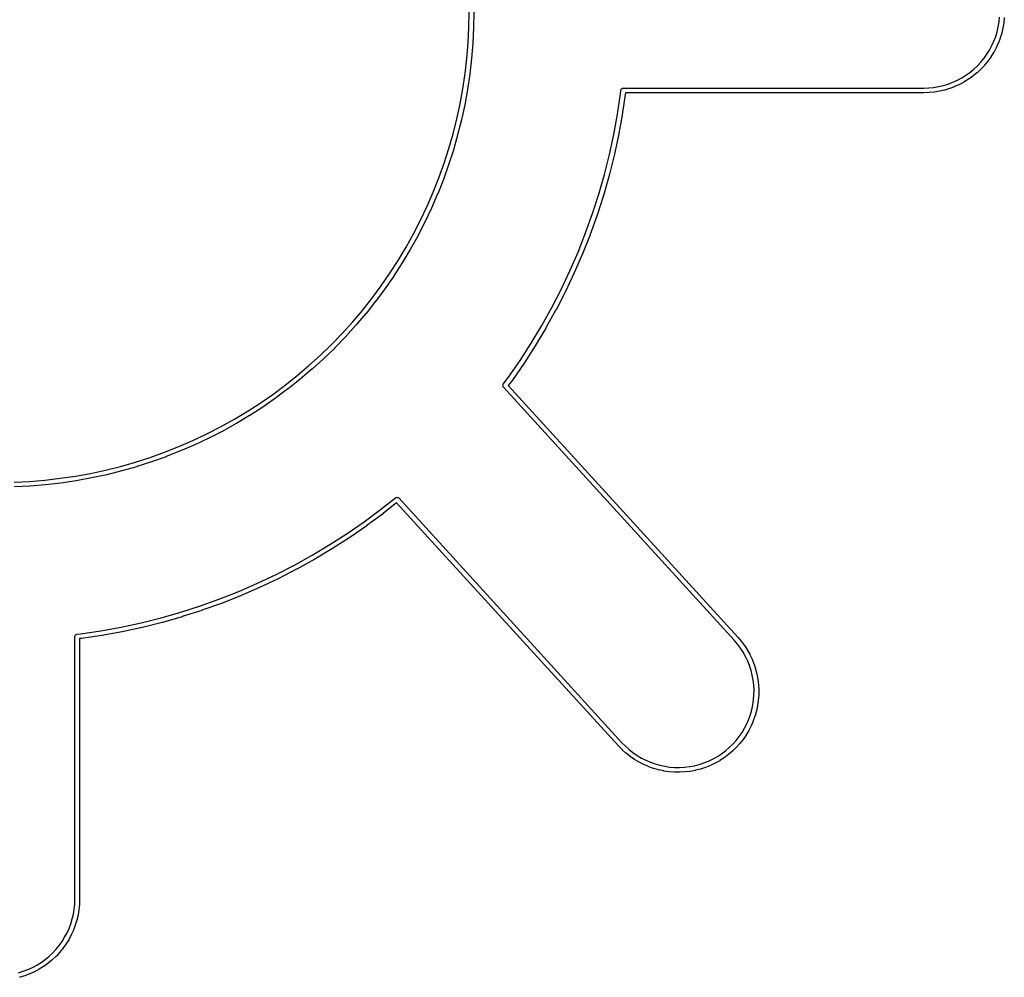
# Model space of a CAD drawing. Header units: inches. Extents: x 0.4 to 11.3, y -7.9 to -0.4.
# Tile 5 of 18: x 2.065 to 2.269, y -5.033 to -4.834. Entities that reach past the tile are written whole.
import ezdxf

# ---------------------------------------------------------------- set-up
doc = ezdxf.new("R2010")
doc.units = ezdxf.units.IN
doc.header["$MEASUREMENT"] = 0
doc.layers.add('Translucent', color=161, linetype='CONTINUOUS', true_color=0x5994dc)

msp = doc.modelspace()

# ---------------------------------------------------------------- linework, layer by layer
at = {"layer": 'Translucent', "linetype": 'CONTINUOUS'}
for p, q in [((2.15841, -4.83586), (2.15846, -4.83268)), ((2.15945, -4.83269), (2.1594, -4.83589)), ((2.26812, -4.83575), (2.26829, -4.83473)), ((2.26829, -4.83473), (2.26839, -4.83371)), ((2.26926, -4.83488), (2.26909, -4.83593)), ((2.26927, -4.83485), (2.26926, -4.83486)), ((2.26926, -4.83486), (2.26926, -4.83488)), ((2.26937, -4.83379), (2.26927, -4.83485)), ((2.15826, -4.83905), (2.15841, -4.83586)), ((2.1594, -4.83591), (2.15924, -4.83911)), ((2.1594, -4.83589), (2.15939, -4.8359)), ((2.15939, -4.8359), (2.1594, -4.83591)), ((2.26759, -4.83774), (2.26789, -4.83675)), ((2.26789, -4.83675), (2.26812, -4.83575)), ((2.26883, -4.83702), (2.26853, -4.83804)), ((2.26884, -4.83701), (2.26883, -4.83702)), ((2.26908, -4.83596), (2.26884, -4.83699)), ((2.26884, -4.83699), (2.26884, -4.83701)), ((2.26909, -4.83594), (2.26908, -4.83596)), ((2.26909, -4.83593), (2.26909, -4.83594)), ((2.158, -4.84223), (2.15826, -4.83905)), ((2.15924, -4.83912), (2.15898, -4.84232)), ((2.15924, -4.83911), (2.15924, -4.83911)), ((2.15924, -4.83911), (2.15924, -4.83912)), ((2.2668, -4.83964), (2.26723, -4.8387)), ((2.26723, -4.8387), (2.26759, -4.83774)), ((2.26813, -4.8391), (2.26769, -4.84006)), ((2.26814, -4.83907), (2.26813, -4.83908)), ((2.26813, -4.83908), (2.26813, -4.8391)), ((2.26852, -4.83807), (2.26814, -4.83907)), ((2.26853, -4.83804), (2.26852, -4.83805)), ((2.26852, -4.83805), (2.26852, -4.83807)), ((2.26517, -4.84226), (2.26577, -4.84143)), ((2.26577, -4.84143), (2.26632, -4.84055)), ((2.26632, -4.84055), (2.2668, -4.83964)), ((2.26716, -4.84106), (2.2666, -4.84196)), ((2.26717, -4.84104), (2.26716, -4.84106)), ((2.26718, -4.84103), (2.26717, -4.84104)), ((2.26768, -4.84009), (2.26718, -4.84103)), ((2.26769, -4.84006), (2.26768, -4.84008)), ((2.26768, -4.84008), (2.26768, -4.84009)), ((2.15763, -4.8454), (2.158, -4.84223)), ((2.15897, -4.84233), (2.15861, -4.84552)), ((2.15898, -4.84232), (2.15897, -4.84232)), ((2.15897, -4.84232), (2.15897, -4.84233)), ((2.26381, -4.84381), (2.26452, -4.84306)), ((2.26452, -4.84306), (2.26517, -4.84226)), ((2.26594, -4.84288), (2.26527, -4.8437)), ((2.26595, -4.84286), (2.26594, -4.84288)), ((2.26596, -4.84285), (2.26595, -4.84286)), ((2.26658, -4.84199), (2.26596, -4.84285)), ((2.26659, -4.84197), (2.26658, -4.84199)), ((2.2666, -4.84196), (2.26659, -4.84197)), ((2.15716, -4.84855), (2.15763, -4.8454)), ((2.15861, -4.84553), (2.15814, -4.8487)), ((2.15861, -4.84552), (2.15861, -4.84552)), ((2.15861, -4.84552), (2.15861, -4.84553)), ((2.26143, -4.84577), (2.26226, -4.84517)), ((2.26226, -4.84517), (2.26306, -4.84452)), ((2.2637, -4.84527), (2.26288, -4.84594)), ((2.26306, -4.84452), (2.26381, -4.84381)), ((2.26371, -4.84525), (2.2637, -4.84527)), ((2.26372, -4.84525), (2.26371, -4.84525)), ((2.2645, -4.84452), (2.26372, -4.84525)), ((2.26451, -4.84451), (2.2645, -4.84452)), ((2.26452, -4.8445), (2.26451, -4.84451)), ((2.26525, -4.84372), (2.26452, -4.8445)), ((2.26526, -4.84371), (2.26525, -4.84372)), ((2.26527, -4.8437), (2.26526, -4.84371)), ((2.25675, -4.84789), (2.25774, -4.84759)), ((2.25774, -4.84759), (2.2587, -4.84723)), ((2.2587, -4.84723), (2.25964, -4.8468)), ((2.25964, -4.8468), (2.26055, -4.84632)), ((2.26103, -4.84718), (2.26009, -4.84768)), ((2.26055, -4.84632), (2.26143, -4.84577)), ((2.26104, -4.84717), (2.26103, -4.84718)), ((2.26106, -4.84716), (2.26104, -4.84717)), ((2.26196, -4.8466), (2.26106, -4.84716)), ((2.26197, -4.84659), (2.26196, -4.8466)), ((2.26199, -4.84658), (2.26197, -4.84659)), ((2.26285, -4.84596), (2.26199, -4.84658)), ((2.26286, -4.84595), (2.26285, -4.84596)), ((2.26288, -4.84594), (2.26286, -4.84595)), ((2.15659, -4.85169), (2.15716, -4.84855)), ((2.15813, -4.84872), (2.15756, -4.85187)), ((2.15814, -4.8487), (2.15813, -4.84871)), ((2.15813, -4.84871), (2.15813, -4.84872)), ((2.18921, -4.85384), (2.18983, -4.84963)), ((2.18983, -4.84963), (2.18992, -4.84886)), ((2.18992, -4.84886), (2.18996, -4.84875)), ((2.18996, -4.84873), (2.18997, -4.84872)), ((2.18996, -4.84875), (2.18996, -4.84873)), ((2.18997, -4.84872), (2.18998, -4.84868)), ((2.18998, -4.84868), (2.19011, -4.84858)), ((2.19011, -4.84858), (2.19022, -4.84846)), ((2.19022, -4.84846), (2.19026, -4.84845)), ((2.19026, -4.84845), (2.19028, -4.84844)), ((2.19028, -4.84844), (2.1903, -4.84845)), ((2.1903, -4.84845), (2.19041, -4.84843)), ((2.19041, -4.84843), (2.25267, -4.84843)), ((2.19085, -4.84941), (2.19081, -4.84976)), ((2.25268, -4.84941), (2.19085, -4.84941)), ((2.25267, -4.84843), (2.25371, -4.84839)), ((2.25269, -4.84941), (2.25268, -4.84941)), ((2.25376, -4.84937), (2.25269, -4.84941)), ((2.25269, -4.84941), (2.25269, -4.84941)), ((2.25371, -4.84839), (2.25473, -4.84829)), ((2.25377, -4.84937), (2.25376, -4.84937)), ((2.25379, -4.84937), (2.25377, -4.84937)), ((2.25485, -4.84927), (2.25379, -4.84937)), ((2.25473, -4.84829), (2.25575, -4.84812)), ((2.25486, -4.84926), (2.25485, -4.84927)), ((2.25488, -4.84926), (2.25486, -4.84926)), ((2.25593, -4.84909), (2.25488, -4.84926)), ((2.25575, -4.84812), (2.25675, -4.84789)), ((2.25594, -4.84909), (2.25593, -4.84909)), ((2.25596, -4.84908), (2.25594, -4.84909)), ((2.25699, -4.84884), (2.25596, -4.84908)), ((2.25701, -4.84884), (2.25699, -4.84884)), ((2.25702, -4.84883), (2.25701, -4.84884)), ((2.25804, -4.84853), (2.25702, -4.84883)), ((2.25805, -4.84852), (2.25804, -4.84853)), ((2.25807, -4.84852), (2.25805, -4.84852)), ((2.25907, -4.84814), (2.25807, -4.84852)), ((2.25908, -4.84813), (2.25907, -4.84814)), ((2.2591, -4.84813), (2.25908, -4.84813)), ((2.26006, -4.84769), (2.2591, -4.84813)), ((2.26008, -4.84768), (2.26006, -4.84769)), ((2.26009, -4.84768), (2.26008, -4.84768)), ((2.15592, -4.8548), (2.15659, -4.85169)), ((2.19081, -4.84977), (2.19018, -4.85399)), ((2.19081, -4.84976), (2.19081, -4.84976)), ((2.19081, -4.84976), (2.19081, -4.84977)), ((2.15756, -4.85189), (2.15688, -4.85502)), ((2.15756, -4.85187), (2.15756, -4.85188)), ((2.15756, -4.85188), (2.15756, -4.85189)), ((2.15514, -4.8579), (2.15592, -4.8548)), ((2.15688, -4.85504), (2.1561, -4.85814)), ((2.15688, -4.85502), (2.15688, -4.85503)), ((2.15688, -4.85503), (2.15688, -4.85504)), ((2.18845, -4.85802), (2.18921, -4.85384)), ((2.19018, -4.85401), (2.18942, -4.85821)), ((2.19018, -4.85399), (2.19018, -4.854)), ((2.19018, -4.854), (2.19018, -4.85401)), ((2.15427, -4.86096), (2.15514, -4.8579)), ((2.15609, -4.85816), (2.15521, -4.86124)), ((2.1561, -4.85814), (2.15609, -4.85815)), ((2.15609, -4.85815), (2.15609, -4.85816)), ((2.18755, -4.86218), (2.18845, -4.85802)), ((2.18941, -4.85822), (2.18851, -4.86239)), ((2.18942, -4.85821), (2.18941, -4.85822)), ((2.18941, -4.85822), (2.18941, -4.85822)), ((2.15329, -4.864), (2.15427, -4.86096)), ((2.15521, -4.86126), (2.15423, -4.86431)), ((2.15521, -4.86124), (2.15521, -4.86125)), ((2.15521, -4.86125), (2.15521, -4.86126)), ((2.18652, -4.8663), (2.18755, -4.86218)), ((2.18851, -4.86241), (2.18747, -4.86655)), ((2.18851, -4.86239), (2.18851, -4.8624)), ((2.18851, -4.8624), (2.18851, -4.86241)), ((2.15222, -4.867), (2.15329, -4.864)), ((2.15422, -4.86432), (2.15314, -4.86734)), ((2.15423, -4.86431), (2.15422, -4.86431)), ((2.15422, -4.86431), (2.15422, -4.86432)), ((2.15105, -4.86997), (2.15222, -4.867)), ((2.15314, -4.86735), (2.15196, -4.87034)), ((2.15314, -4.86734), (2.15314, -4.86735)), ((2.15314, -4.86735), (2.15314, -4.86735)), ((2.18535, -4.87039), (2.18652, -4.8663)), ((2.18747, -4.86657), (2.18629, -4.87067)), ((2.18747, -4.86655), (2.18747, -4.86656)), ((2.18747, -4.86656), (2.18747, -4.86657)), ((2.14978, -4.87289), (2.15105, -4.86997)), ((2.15195, -4.87035), (2.15068, -4.87329)), ((2.15196, -4.87034), (2.15195, -4.87035)), ((2.15196, -4.87034), (2.15196, -4.87034)), ((2.18405, -4.87444), (2.18535, -4.87039)), ((2.18629, -4.87068), (2.18498, -4.87475)), ((2.18629, -4.87067), (2.18629, -4.87068)), ((2.18629, -4.87068), (2.18629, -4.87068)), ((2.14842, -4.87577), (2.14978, -4.87289)), ((2.15067, -4.87331), (2.1493, -4.8762)), ((2.15068, -4.87329), (2.15067, -4.8733)), ((2.15067, -4.8733), (2.15067, -4.87331)), ((2.14696, -4.87861), (2.14842, -4.87577)), ((2.14929, -4.87622), (2.14783, -4.87907)), ((2.1493, -4.87621), (2.14929, -4.87622)), ((2.1493, -4.8762), (2.1493, -4.87621)), ((2.18262, -4.87844), (2.18405, -4.87444)), ((2.18498, -4.87476), (2.18354, -4.87878)), ((2.18498, -4.87475), (2.18498, -4.87475)), ((2.18498, -4.87475), (2.18498, -4.87476)), ((2.14541, -4.8814), (2.14696, -4.87861)), ((2.14782, -4.87908), (2.14627, -4.88188)), ((2.14783, -4.87907), (2.14782, -4.87908)), ((2.14783, -4.87907), (2.14783, -4.87907)), ((2.18106, -4.8824), (2.18262, -4.87844)), ((2.18354, -4.8788), (2.18197, -4.88277)), ((2.18354, -4.87878), (2.18354, -4.87879)), ((2.18354, -4.87879), (2.18354, -4.8788)), ((2.14377, -4.88413), (2.14541, -4.8814)), ((2.14626, -4.8819), (2.14461, -4.88465)), ((2.14627, -4.88188), (2.14626, -4.88189)), ((2.14626, -4.88189), (2.14626, -4.8819)), ((2.14204, -4.88681), (2.14377, -4.88413)), ((2.17936, -4.8863), (2.18106, -4.8824)), ((2.18196, -4.88278), (2.18026, -4.8867)), ((2.18197, -4.88277), (2.18196, -4.88277)), ((2.18196, -4.88277), (2.18196, -4.88278)), ((2.1446, -4.88466), (2.14287, -4.88735)), ((2.14461, -4.88465), (2.1446, -4.88466)), ((2.14461, -4.88465), (2.14461, -4.88465)), ((2.17755, -4.89014), (2.17936, -4.8863)), ((2.14023, -4.88943), (2.14204, -4.88681)), ((2.14286, -4.88737), (2.14103, -4.89)), ((2.14287, -4.88735), (2.14286, -4.88736)), ((2.14286, -4.88736), (2.14286, -4.88737)), ((2.18026, -4.88671), (2.17843, -4.89057)), ((2.18026, -4.8867), (2.18026, -4.8867)), ((2.18026, -4.8867), (2.18026, -4.88671)), ((2.13833, -4.892), (2.14023, -4.88943)), ((2.14102, -4.89001), (2.13911, -4.89259)), ((2.14103, -4.89001), (2.14102, -4.89001)), ((2.14103, -4.89), (2.14103, -4.89001)), ((2.1756, -4.89392), (2.17755, -4.89014)), ((2.13635, -4.89449), (2.13833, -4.892)), ((2.17843, -4.89058), (2.17648, -4.89438)), ((2.17843, -4.89057), (2.17843, -4.89057)), ((2.17843, -4.89057), (2.17843, -4.89058)), ((2.13428, -4.89692), (2.13635, -4.89449)), ((2.1391, -4.8926), (2.13711, -4.89511)), ((2.13911, -4.89259), (2.1391, -4.8926)), ((2.13911, -4.89259), (2.13911, -4.89259)), ((2.17354, -4.89764), (2.1756, -4.89392)), ((2.17647, -4.89439), (2.1744, -4.89812)), ((2.17648, -4.89438), (2.17647, -4.89438)), ((2.17647, -4.89438), (2.17647, -4.89439)), ((2.1371, -4.89512), (2.13503, -4.89757)), ((2.13711, -4.89512), (2.1371, -4.89512)), ((2.13711, -4.89511), (2.13711, -4.89512)), ((2.13214, -4.89929), (2.13428, -4.89692)), ((2.13502, -4.89758), (2.13287, -4.89995)), ((2.13503, -4.89757), (2.13502, -4.89757)), ((2.13502, -4.89757), (2.13502, -4.89758)), ((2.17135, -4.90128), (2.17354, -4.89764)), ((2.17439, -4.89814), (2.17219, -4.9018)), ((2.1744, -4.89812), (2.17439, -4.89813)), ((2.17439, -4.89813), (2.17439, -4.89814)), ((2.12993, -4.90158), (2.13214, -4.89929)), ((2.13286, -4.89997), (2.13063, -4.90227)), ((2.13287, -4.89995), (2.13286, -4.89996)), ((2.13286, -4.89996), (2.13286, -4.89997)), ((2.12763, -4.9038), (2.12993, -4.90158)), ((2.13062, -4.90228), (2.12831, -4.90451)), ((2.13063, -4.90227), (2.13062, -4.90227)), ((2.13062, -4.90227), (2.13062, -4.90228)), ((2.16905, -4.90486), (2.17135, -4.90128)), ((2.17218, -4.90181), (2.16987, -4.9054)), ((2.17219, -4.9018), (2.17218, -4.90181)), ((2.17219, -4.9018), (2.17219, -4.9018)), ((2.12527, -4.90594), (2.12763, -4.9038)), ((2.1283, -4.90452), (2.12593, -4.90667)), ((2.12831, -4.90451), (2.1283, -4.90452)), ((2.12831, -4.90451), (2.12831, -4.90451)), ((2.12284, -4.908), (2.12527, -4.90594)), ((2.12591, -4.90668), (2.12347, -4.90876)), ((2.12592, -4.90668), (2.12591, -4.90668)), ((2.12593, -4.90667), (2.12592, -4.90668)), ((2.16663, -4.90835), (2.16905, -4.90486)), ((2.16986, -4.90541), (2.16743, -4.90892)), ((2.16987, -4.9054), (2.16986, -4.90541)), ((2.16987, -4.9054), (2.16987, -4.9054)), ((2.12034, -4.90998), (2.12284, -4.908)), ((2.12346, -4.90877), (2.12095, -4.91076)), ((2.12347, -4.90876), (2.12346, -4.90876)), ((2.12346, -4.90876), (2.12346, -4.90877)), ((2.16556, -4.9098), (2.16663, -4.90835)), ((2.11778, -4.91188), (2.12034, -4.90998)), ((2.12093, -4.91077), (2.11836, -4.91268)), ((2.12094, -4.91076), (2.12093, -4.91077)), ((2.12095, -4.91076), (2.12094, -4.91076)), ((2.16548, -4.90997), (2.16551, -4.9099)), ((2.1655, -4.91011), (2.16548, -4.90997)), ((2.16549, -4.91026), (2.1655, -4.91011)), ((2.16553, -4.91032), (2.16549, -4.91026)), ((2.16551, -4.90988), (2.16553, -4.90986)), ((2.16551, -4.9099), (2.16551, -4.90988)), ((2.16553, -4.90986), (2.16556, -4.9098)), ((2.16553, -4.91034), (2.16553, -4.91032)), ((2.16555, -4.91036), (2.16553, -4.91034)), ((2.16559, -4.91042), (2.16555, -4.91036)), ((2.2134, -4.96283), (2.16559, -4.91042)), ((2.16743, -4.90893), (2.16659, -4.91006)), ((2.16659, -4.91006), (2.21413, -4.96217)), ((2.16743, -4.90892), (2.16743, -4.90893)), ((2.16743, -4.90893), (2.16743, -4.90893)), ((2.11516, -4.9137), (2.11778, -4.91188)), ((2.11835, -4.91269), (2.11571, -4.91451)), ((2.11836, -4.91268), (2.11835, -4.91268)), ((2.11835, -4.91268), (2.11835, -4.91269)), ((2.11248, -4.91542), (2.11516, -4.9137)), ((2.1157, -4.91452), (2.11301, -4.91626)), ((2.11571, -4.91451), (2.1157, -4.91451)), ((2.1157, -4.91451), (2.1157, -4.91452)), ((2.10974, -4.91706), (2.11248, -4.91542)), ((2.11299, -4.91626), (2.11024, -4.91791)), ((2.113, -4.91626), (2.11299, -4.91626)), ((2.11301, -4.91626), (2.113, -4.91626)), ((2.10412, -4.92007), (2.10696, -4.91861)), ((2.10696, -4.91861), (2.10974, -4.91706)), ((2.11023, -4.91792), (2.10743, -4.91948)), ((2.11024, -4.91791), (2.11023, -4.91792)), ((2.11024, -4.91791), (2.11024, -4.91791)), ((2.10124, -4.92143), (2.10412, -4.92007)), ((2.10455, -4.92096), (2.10165, -4.92233)), ((2.10456, -4.92095), (2.10455, -4.92096)), ((2.10741, -4.91948), (2.10456, -4.92095)), ((2.10456, -4.92095), (2.10456, -4.92095)), ((2.10742, -4.91948), (2.10741, -4.91948)), ((2.10743, -4.91948), (2.10742, -4.91948)), ((2.09535, -4.92387), (2.09831, -4.9227)), ((2.09831, -4.9227), (2.10124, -4.92143)), ((2.10164, -4.92233), (2.0987, -4.92361)), ((2.10165, -4.92233), (2.10164, -4.92233)), ((2.10164, -4.92233), (2.10164, -4.92233)), ((2.08931, -4.92592), (2.09235, -4.92495)), ((2.09235, -4.92495), (2.09535, -4.92387)), ((2.09569, -4.9248), (2.09267, -4.92588)), ((2.0957, -4.92479), (2.09569, -4.92479)), ((2.09569, -4.92479), (2.09569, -4.9248)), ((2.09868, -4.92361), (2.0957, -4.92479)), ((2.09869, -4.92361), (2.09868, -4.92361)), ((2.0987, -4.92361), (2.09869, -4.92361)), ((2.08315, -4.92757), (2.08624, -4.9268)), ((2.08624, -4.9268), (2.08931, -4.92592)), ((2.08959, -4.92687), (2.08651, -4.92775)), ((2.0896, -4.92686), (2.08959, -4.92686)), ((2.08959, -4.92686), (2.08959, -4.92687)), ((2.09265, -4.92588), (2.0896, -4.92686)), ((2.09266, -4.92588), (2.09265, -4.92588)), ((2.09267, -4.92588), (2.09266, -4.92588)), ((2.07374, -4.92928), (2.0769, -4.92882)), ((2.0769, -4.92882), (2.08003, -4.92825)), ((2.08022, -4.92921), (2.07706, -4.92979)), ((2.08003, -4.92825), (2.08315, -4.92757)), ((2.08023, -4.92921), (2.08022, -4.92921)), ((2.08337, -4.92853), (2.08023, -4.92921)), ((2.08023, -4.92921), (2.08023, -4.92921)), ((2.08338, -4.92853), (2.08337, -4.92853)), ((2.08337, -4.92853), (2.08337, -4.92853)), ((2.08649, -4.92775), (2.08338, -4.92853)), ((2.0865, -4.92775), (2.08649, -4.92775)), ((2.08651, -4.92775), (2.0865, -4.92775)), ((2.06421, -4.93007), (2.0674, -4.92991)), ((2.06745, -4.93089), (2.06425, -4.93105)), ((2.0674, -4.92991), (2.07057, -4.92965)), ((2.06746, -4.93089), (2.06745, -4.93089)), ((2.06747, -4.93089), (2.06746, -4.93089)), ((2.07066, -4.93063), (2.06747, -4.93089)), ((2.07057, -4.92965), (2.07374, -4.92928)), ((2.07067, -4.93063), (2.07066, -4.93063)), ((2.07068, -4.93063), (2.07067, -4.93063)), ((2.07386, -4.93026), (2.07068, -4.93063)), ((2.07387, -4.93026), (2.07386, -4.93026)), ((2.07388, -4.93026), (2.07387, -4.93026)), ((2.07705, -4.92979), (2.07388, -4.93026)), ((2.07706, -4.92979), (2.07705, -4.92979)), ((2.07706, -4.92979), (2.07706, -4.92979)), ((2.14011, -4.93575), (2.14321, -4.9333)), ((2.14321, -4.9333), (2.14333, -4.93323)), ((2.14333, -4.93323), (2.14335, -4.93322)), ((2.14335, -4.93322), (2.14336, -4.93322)), ((2.14336, -4.93322), (2.14338, -4.93321)), ((2.14338, -4.93321), (2.14355, -4.93323)), ((2.14355, -4.93323), (2.14372, -4.93324)), ((2.14372, -4.93324), (2.14374, -4.93325)), ((2.14374, -4.93325), (2.14375, -4.93325)), ((2.14375, -4.93325), (2.14376, -4.93327)), ((2.14376, -4.93327), (2.14388, -4.93335)), ((2.14388, -4.93335), (2.19013, -4.98405)), ((2.14346, -4.93435), (2.14072, -4.93653)), ((2.18941, -4.98472), (2.14346, -4.93435)), ((2.1367, -4.93828), (2.14011, -4.93575)), ((2.14071, -4.93654), (2.13728, -4.93908)), ((2.14072, -4.93653), (2.14071, -4.93653)), ((2.14071, -4.93653), (2.14071, -4.93654)), ((2.1332, -4.9407), (2.1367, -4.93828)), ((2.13727, -4.93909), (2.13376, -4.94152)), ((2.13728, -4.93908), (2.13727, -4.93908)), ((2.13727, -4.93908), (2.13727, -4.93909)), ((2.12963, -4.94301), (2.1332, -4.9407)), ((2.12598, -4.94519), (2.12963, -4.94301)), ((2.13374, -4.94153), (2.13016, -4.94384)), ((2.13375, -4.94152), (2.13374, -4.94153)), ((2.13376, -4.94152), (2.13375, -4.94152)), ((2.12227, -4.94726), (2.12598, -4.94519)), ((2.13014, -4.94385), (2.12648, -4.94604)), ((2.13015, -4.94384), (2.13014, -4.94385)), ((2.13016, -4.94384), (2.13015, -4.94384)), ((2.11849, -4.9492), (2.12227, -4.94726)), ((2.12647, -4.94605), (2.12274, -4.94812)), ((2.12648, -4.94604), (2.12647, -4.94605)), ((2.12648, -4.94604), (2.12648, -4.94604)), ((2.11464, -4.95102), (2.11849, -4.9492)), ((2.12272, -4.94813), (2.11893, -4.95008)), ((2.12273, -4.94812), (2.12272, -4.94813)), ((2.12274, -4.94812), (2.12273, -4.94812)), ((2.11074, -4.95271), (2.11464, -4.95102)), ((2.11891, -4.95009), (2.11506, -4.95191)), ((2.11892, -4.95008), (2.11891, -4.95009)), ((2.11893, -4.95008), (2.11892, -4.95008)), ((2.10679, -4.95427), (2.11074, -4.95271)), ((2.11111, -4.95362), (2.10714, -4.95519)), ((2.11112, -4.95362), (2.11111, -4.95362)), ((2.11113, -4.95361), (2.11112, -4.95362)), ((2.11504, -4.95192), (2.11113, -4.95361)), ((2.11505, -4.95191), (2.11504, -4.95192)), ((2.11506, -4.95191), (2.11505, -4.95191)), ((2.09874, -4.957), (2.10279, -4.9557)), ((2.10279, -4.9557), (2.10679, -4.95427)), ((2.10713, -4.9552), (2.10311, -4.95663)), ((2.10714, -4.95519), (2.10713, -4.95519)), ((2.10713, -4.95519), (2.10713, -4.9552)), ((2.09465, -4.95817), (2.09874, -4.957)), ((2.10309, -4.95664), (2.09903, -4.95794)), ((2.1031, -4.95663), (2.10309, -4.95664)), ((2.10311, -4.95663), (2.1031, -4.95663)), ((2.08637, -4.9601), (2.09053, -4.9592)), ((2.09053, -4.9592), (2.09465, -4.95817)), ((2.0949, -4.95912), (2.09076, -4.96016)), ((2.09491, -4.95912), (2.0949, -4.95912)), ((2.0949, -4.95912), (2.0949, -4.95912)), ((2.09902, -4.95795), (2.09491, -4.95912)), ((2.09903, -4.95794), (2.09902, -4.95794)), ((2.09902, -4.95794), (2.09902, -4.95795)), ((2.07679, -4.96193), (2.0768, -4.96192)), ((2.0768, -4.96192), (2.07681, -4.96188)), ((2.07681, -4.96188), (2.07692, -4.96176)), ((2.07692, -4.96176), (2.07702, -4.96163)), ((2.07702, -4.96163), (2.07706, -4.96162)), ((2.07706, -4.96162), (2.07708, -4.96161)), ((2.07708, -4.96161), (2.0771, -4.96161)), ((2.0771, -4.96161), (2.07721, -4.96158)), ((2.07721, -4.96158), (2.07798, -4.96149)), ((2.07798, -4.96149), (2.08219, -4.96086)), ((2.08234, -4.96184), (2.07812, -4.96246)), ((2.08219, -4.96086), (2.08637, -4.9601)), ((2.08235, -4.96183), (2.08234, -4.96184)), ((2.08236, -4.96183), (2.08235, -4.96183)), ((2.08655, -4.96107), (2.08236, -4.96183)), ((2.08656, -4.96107), (2.08655, -4.96107)), ((2.08657, -4.96107), (2.08656, -4.96107)), ((2.09074, -4.96016), (2.08657, -4.96107)), ((2.09075, -4.96016), (2.09074, -4.96016)), ((2.09076, -4.96016), (2.09075, -4.96016)), ((2.07677, -4.96206), (2.07679, -4.96195)), ((2.07677, -5.01649), (2.07677, -4.96206)), ((2.07679, -4.96195), (2.07679, -4.96193)), ((2.0781, -4.96246), (2.07776, -4.9625)), ((2.07776, -4.9625), (2.07776, -5.0165)), ((2.07811, -4.96246), (2.0781, -4.96246)), ((2.07812, -4.96246), (2.07811, -4.96246)), ((2.21407, -4.96361), (2.2134, -4.96283)), ((2.21469, -4.96444), (2.21407, -4.96361)), ((2.21413, -4.96217), (2.21414, -4.96217)), ((2.21414, -4.96217), (2.21414, -4.96218)), ((2.21414, -4.96218), (2.21483, -4.96299)), ((2.21483, -4.96299), (2.21484, -4.963)), ((2.21484, -4.963), (2.21485, -4.96301)), ((2.21485, -4.96301), (2.21549, -4.96386)), ((2.21549, -4.96386), (2.2155, -4.96388)), ((2.2155, -4.96388), (2.21551, -4.96389)), ((2.21551, -4.96389), (2.21609, -4.96478)), ((2.21525, -4.96531), (2.21469, -4.96444)), ((2.21576, -4.9662), (2.21525, -4.96531)), ((2.21609, -4.96478), (2.21609, -4.9648)), ((2.21609, -4.9648), (2.2161, -4.96481)), ((2.2161, -4.96481), (2.21662, -4.96574)), ((2.21662, -4.96574), (2.21663, -4.96575)), ((2.21663, -4.96575), (2.21664, -4.96577)), ((2.21664, -4.96577), (2.2171, -4.96673)), ((2.2162, -4.96713), (2.21576, -4.9662)), ((2.21658, -4.96809), (2.2162, -4.96713)), ((2.2171, -4.96673), (2.2171, -4.96674)), ((2.2171, -4.96674), (2.21711, -4.96675)), ((2.21711, -4.96675), (2.2175, -4.96774)), ((2.2175, -4.96774), (2.2175, -4.96776)), ((2.2175, -4.96776), (2.21751, -4.96777)), ((2.21751, -4.96777), (2.21784, -4.96878)), ((2.2169, -4.96907), (2.21658, -4.96809)), ((2.21715, -4.97007), (2.2169, -4.96907)), ((2.21734, -4.97108), (2.21715, -4.97007)), ((2.21784, -4.96878), (2.21784, -4.9688)), ((2.21784, -4.9688), (2.21785, -4.96881)), ((2.21785, -4.96881), (2.21811, -4.96984)), ((2.21811, -4.96984), (2.21811, -4.96986)), ((2.21811, -4.96986), (2.21812, -4.96987)), ((2.21812, -4.96987), (2.21831, -4.97092)), ((2.21746, -4.97211), (2.21734, -4.97108)), ((2.21752, -4.97314), (2.21746, -4.97211)), ((2.21831, -4.97092), (2.21831, -4.97094)), ((2.21831, -4.97094), (2.21832, -4.97095)), ((2.21832, -4.97095), (2.21844, -4.97201)), ((2.21844, -4.97201), (2.21844, -4.97202)), ((2.21844, -4.97202), (2.21844, -4.97204)), ((2.21844, -4.97204), (2.2185, -4.9731)), ((2.2175, -4.97417), (2.21752, -4.97314)), ((2.2185, -4.97313), (2.21849, -4.9742)), ((2.2185, -4.9731), (2.2185, -4.97312)), ((2.2185, -4.97312), (2.2185, -4.97313)), ((2.21727, -4.97621), (2.21742, -4.97519)), ((2.21742, -4.97519), (2.2175, -4.97417)), ((2.2184, -4.97532), (2.21825, -4.97637)), ((2.21849, -4.97423), (2.2184, -4.97529)), ((2.2184, -4.97529), (2.2184, -4.9753)), ((2.2184, -4.9753), (2.2184, -4.97532)), ((2.21849, -4.9742), (2.21848, -4.97421)), ((2.21848, -4.97421), (2.21849, -4.97423)), ((2.21644, -4.97918), (2.21678, -4.97821)), ((2.21678, -4.97821), (2.21706, -4.97722)), ((2.21706, -4.97722), (2.21727, -4.97621)), ((2.21801, -4.97747), (2.21772, -4.9785)), ((2.21802, -4.97744), (2.21801, -4.97746)), ((2.21801, -4.97746), (2.21801, -4.97747)), ((2.21824, -4.9764), (2.21802, -4.97744)), ((2.21825, -4.97637), (2.21824, -4.97639)), ((2.21824, -4.97639), (2.21824, -4.9764)), ((2.21556, -4.98105), (2.21603, -4.98013)), ((2.21603, -4.98013), (2.21644, -4.97918)), ((2.21735, -4.97956), (2.21693, -4.98053)), ((2.21736, -4.97953), (2.21735, -4.97954)), ((2.21735, -4.97954), (2.21735, -4.97956)), ((2.21771, -4.97853), (2.21736, -4.97953)), ((2.21772, -4.97851), (2.21771, -4.97853)), ((2.21772, -4.9785), (2.21772, -4.97851)), ((2.21445, -4.98278), (2.21503, -4.98193)), ((2.21503, -4.98193), (2.21556, -4.98105)), ((2.21642, -4.98154), (2.21587, -4.98245)), ((2.21643, -4.98151), (2.21642, -4.98152)), ((2.21642, -4.98152), (2.21642, -4.98154)), ((2.21691, -4.98056), (2.21643, -4.98151)), ((2.21692, -4.98055), (2.21691, -4.98056)), ((2.21693, -4.98053), (2.21692, -4.98055)), ((2.19013, -4.98405), (2.19086, -4.9848)), ((2.21239, -4.98508), (2.21312, -4.98436)), ((2.21312, -4.98436), (2.21381, -4.98359)), ((2.21381, -4.98359), (2.21445, -4.98278)), ((2.21456, -4.98424), (2.21384, -4.98503)), ((2.21458, -4.98422), (2.21456, -4.98423)), ((2.21456, -4.98423), (2.21456, -4.98424)), ((2.21523, -4.98338), (2.21458, -4.98422)), ((2.21524, -4.98337), (2.21523, -4.98338)), ((2.21525, -4.98336), (2.21524, -4.98337)), ((2.21585, -4.98248), (2.21525, -4.98336)), ((2.21586, -4.98246), (2.21585, -4.98248)), ((2.21587, -4.98245), (2.21586, -4.98246)), ((2.18942, -4.98473), (2.18941, -4.98472)), ((2.19016, -4.98549), (2.18942, -4.98473)), ((2.18942, -4.98473), (2.18942, -4.98473)), ((2.19018, -4.9855), (2.19016, -4.98549)), ((2.19019, -4.98552), (2.19018, -4.9855)), ((2.19098, -4.98623), (2.19019, -4.98552)), ((2.19086, -4.9848), (2.19162, -4.98549)), ((2.19099, -4.98624), (2.19098, -4.98623)), ((2.191, -4.98625), (2.19099, -4.98624)), ((2.19184, -4.98691), (2.191, -4.98625)), ((2.19162, -4.98549), (2.19243, -4.98612)), ((2.19243, -4.98612), (2.19328, -4.98671)), ((2.20991, -4.98693), (2.21078, -4.98636)), ((2.21078, -4.98636), (2.2116, -4.98575)), ((2.2116, -4.98575), (2.21239, -4.98508)), ((2.21304, -4.98582), (2.21223, -4.98651)), ((2.21305, -4.9858), (2.21304, -4.98582)), ((2.21306, -4.98579), (2.21305, -4.9858)), ((2.21382, -4.98505), (2.21306, -4.98579)), ((2.21383, -4.98504), (2.21382, -4.98505)), ((2.21384, -4.98503), (2.21383, -4.98504)), ((2.19185, -4.98691), (2.19184, -4.98691)), ((2.19186, -4.98693), (2.19185, -4.98691)), ((2.19274, -4.98753), (2.19186, -4.98693)), ((2.19275, -4.98753), (2.19274, -4.98753)), ((2.19276, -4.98755), (2.19275, -4.98753)), ((2.19368, -4.98809), (2.19276, -4.98755)), ((2.19328, -4.98671), (2.19417, -4.98723)), ((2.19369, -4.98809), (2.19368, -4.98809)), ((2.19371, -4.9881), (2.19369, -4.98809)), ((2.19465, -4.98859), (2.19371, -4.9881)), ((2.19417, -4.98723), (2.19509, -4.9877)), ((2.19509, -4.9877), (2.19603, -4.98811)), ((2.19603, -4.98811), (2.197, -4.98845)), ((2.20614, -4.98857), (2.20713, -4.98825)), ((2.20713, -4.98825), (2.20808, -4.98787)), ((2.20808, -4.98787), (2.20901, -4.98743)), ((2.20945, -4.98831), (2.20849, -4.98877)), ((2.20901, -4.98743), (2.20991, -4.98693)), ((2.20946, -4.9883), (2.20945, -4.98831)), ((2.20948, -4.9883), (2.20946, -4.9883)), ((2.21041, -4.98778), (2.20948, -4.9883)), ((2.21042, -4.98777), (2.21041, -4.98778)), ((2.21043, -4.98776), (2.21042, -4.98777)), ((2.21133, -4.98718), (2.21043, -4.98776)), ((2.21134, -4.98717), (2.21133, -4.98718)), ((2.21135, -4.98716), (2.21134, -4.98717)), ((2.2122, -4.98653), (2.21135, -4.98716)), ((2.21221, -4.98651), (2.2122, -4.98653)), ((2.21223, -4.98651), (2.21221, -4.98651)), ((2.19467, -4.98859), (2.19465, -4.98859)), ((2.19468, -4.9886), (2.19467, -4.98859)), ((2.19566, -4.98902), (2.19468, -4.9886)), ((2.19567, -4.98902), (2.19566, -4.98902)), ((2.19569, -4.98903), (2.19567, -4.98902)), ((2.19669, -4.98939), (2.19569, -4.98903)), ((2.19671, -4.98939), (2.19669, -4.98939)), ((2.19672, -4.9894), (2.19671, -4.98939)), ((2.19774, -4.98968), (2.19672, -4.9894)), ((2.197, -4.98845), (2.198, -4.98873)), ((2.19776, -4.98969), (2.19774, -4.98968)), ((2.19777, -4.98969), (2.19776, -4.98969)), ((2.19881, -4.98991), (2.19777, -4.98969)), ((2.198, -4.98873), (2.199, -4.98895)), ((2.19883, -4.98991), (2.19881, -4.98991)), ((2.19885, -4.98992), (2.19883, -4.98991)), ((2.1999, -4.99007), (2.19885, -4.98992)), ((2.199, -4.98895), (2.20002, -4.9891)), ((2.19991, -4.99007), (2.1999, -4.99007)), ((2.19993, -4.99008), (2.19991, -4.99007)), ((2.20099, -4.99016), (2.19993, -4.99008)), ((2.20002, -4.9891), (2.20105, -4.98918)), ((2.20101, -4.99016), (2.20099, -4.99016)), ((2.20102, -4.99016), (2.20101, -4.99016)), ((2.20208, -4.99017), (2.20102, -4.99016)), ((2.20105, -4.98918), (2.20208, -4.98919)), ((2.20208, -4.98919), (2.20311, -4.98914)), ((2.2021, -4.99017), (2.20208, -4.99017)), ((2.20212, -4.99017), (2.2021, -4.99017)), ((2.20318, -4.99012), (2.20212, -4.99017)), ((2.20311, -4.98914), (2.20413, -4.98901)), ((2.20319, -4.99011), (2.20318, -4.99012)), ((2.20321, -4.99012), (2.20319, -4.99011)), ((2.20426, -4.98999), (2.20321, -4.99012)), ((2.20413, -4.98901), (2.20515, -4.98883)), ((2.20428, -4.98999), (2.20426, -4.98999)), ((2.2043, -4.98999), (2.20428, -4.98999)), ((2.20534, -4.98979), (2.2043, -4.98999)), ((2.20515, -4.98883), (2.20614, -4.98857)), ((2.20536, -4.98979), (2.20534, -4.98979)), ((2.20537, -4.98978), (2.20536, -4.98979)), ((2.2064, -4.98952), (2.20537, -4.98978)), ((2.20642, -4.98952), (2.2064, -4.98952)), ((2.20643, -4.98951), (2.20642, -4.98952)), ((2.20744, -4.98919), (2.20643, -4.98951)), ((2.20746, -4.98918), (2.20744, -4.98919)), ((2.20747, -4.98917), (2.20746, -4.98918)), ((2.20846, -4.98878), (2.20747, -4.98917)), ((2.20848, -4.98877), (2.20846, -4.98878)), ((2.20849, -4.98877), (2.20848, -4.98877)), ((2.07674, -5.01753), (2.07677, -5.01649)), ((2.07776, -5.01651), (2.07772, -5.01757)), ((2.07776, -5.0165), (2.07775, -5.0165)), ((2.07775, -5.0165), (2.07776, -5.01651)), ((2.07647, -5.01957), (2.07664, -5.01855)), ((2.07664, -5.01855), (2.07674, -5.01753)), ((2.07761, -5.0187), (2.07744, -5.01974)), ((2.07772, -5.01761), (2.07761, -5.01866)), ((2.07761, -5.01866), (2.07761, -5.01868)), ((2.07761, -5.01868), (2.07761, -5.0187)), ((2.07772, -5.01757), (2.07772, -5.01759)), ((2.07772, -5.01759), (2.07772, -5.01761)), ((2.07594, -5.02156), (2.07623, -5.02057)), ((2.07623, -5.02057), (2.07647, -5.01957)), ((2.07718, -5.02084), (2.07687, -5.02186)), ((2.07719, -5.02081), (2.07718, -5.02083)), ((2.07718, -5.02083), (2.07718, -5.02084)), ((2.07743, -5.01978), (2.07719, -5.02081)), ((2.07744, -5.01974), (2.07743, -5.01976)), ((2.07743, -5.01976), (2.07743, -5.01978)), ((2.07515, -5.02346), (2.07557, -5.02252)), ((2.07557, -5.02252), (2.07594, -5.02156)), ((2.07648, -5.02291), (2.07604, -5.02388)), ((2.07649, -5.02288), (2.07648, -5.0229)), ((2.07648, -5.0229), (2.07648, -5.02291)), ((2.07686, -5.02189), (2.07649, -5.02288)), ((2.07687, -5.02187), (2.07686, -5.02189)), ((2.07687, -5.02186), (2.07687, -5.02187)), ((2.07412, -5.02525), (2.07466, -5.02437)), ((2.07466, -5.02437), (2.07515, -5.02346)), ((2.07551, -5.02488), (2.07494, -5.02578)), ((2.07552, -5.02485), (2.07551, -5.02486)), ((2.07551, -5.02486), (2.07551, -5.02488)), ((2.07602, -5.02391), (2.07552, -5.02485)), ((2.07603, -5.0239), (2.07602, -5.02391)), ((2.07604, -5.02388), (2.07603, -5.0239)), ((2.07216, -5.02763), (2.07286, -5.02688)), ((2.07286, -5.02688), (2.07352, -5.02608)), ((2.07352, -5.02608), (2.07412, -5.02525)), ((2.07429, -5.02669), (2.07361, -5.02752)), ((2.0743, -5.02668), (2.07429, -5.02669)), ((2.07431, -5.02667), (2.0743, -5.02668)), ((2.07493, -5.02581), (2.07431, -5.02667)), ((2.07494, -5.02578), (2.07493, -5.02579)), ((2.07493, -5.02579), (2.07493, -5.02581)), ((2.06977, -5.02959), (2.07061, -5.02899)), ((2.07061, -5.02899), (2.07141, -5.02834)), ((2.07204, -5.02909), (2.07122, -5.02976)), ((2.07141, -5.02834), (2.07216, -5.02763)), ((2.07205, -5.02907), (2.07204, -5.02909)), ((2.07207, -5.02907), (2.07205, -5.02907)), ((2.07284, -5.02834), (2.07207, -5.02907)), ((2.07285, -5.02833), (2.07284, -5.02834)), ((2.07287, -5.02832), (2.07285, -5.02833)), ((2.07359, -5.02754), (2.07287, -5.02832)), ((2.0736, -5.02753), (2.07359, -5.02754)), ((2.07361, -5.02752), (2.0736, -5.02753)), ((2.06609, -5.03141), (2.06705, -5.03105)), ((2.06705, -5.03105), (2.06799, -5.03062)), ((2.06799, -5.03062), (2.0689, -5.03013)), ((2.06938, -5.03099), (2.06844, -5.0315)), ((2.0689, -5.03013), (2.06977, -5.02959)), ((2.06939, -5.03098), (2.06938, -5.03099)), ((2.0694, -5.03098), (2.06939, -5.03098)), ((2.07031, -5.03042), (2.0694, -5.03098)), ((2.07032, -5.03041), (2.07031, -5.03042)), ((2.07033, -5.0304), (2.07032, -5.03041)), ((2.0712, -5.02978), (2.07033, -5.0304)), ((2.07121, -5.02977), (2.0712, -5.02978)), ((2.07122, -5.02976), (2.07121, -5.02977)), ((2.0651, -5.03171), (2.06609, -5.03141)), ((2.06535, -5.03266), (2.06534, -5.03266)), ((2.06537, -5.03265), (2.06535, -5.03266)), ((2.06639, -5.03235), (2.06537, -5.03265)), ((2.0664, -5.03234), (2.06639, -5.03235)), ((2.06642, -5.03233), (2.0664, -5.03234)), ((2.06741, -5.03196), (2.06642, -5.03233)), ((2.06743, -5.03195), (2.06741, -5.03196)), ((2.06744, -5.03195), (2.06743, -5.03195)), ((2.06841, -5.03151), (2.06744, -5.03195)), ((2.06842, -5.0315), (2.06841, -5.03151)), ((2.06844, -5.0315), (2.06842, -5.0315))]:
    msp.add_line(p, q, dxfattribs=at)

doc.saveas('drawing.dxf')
